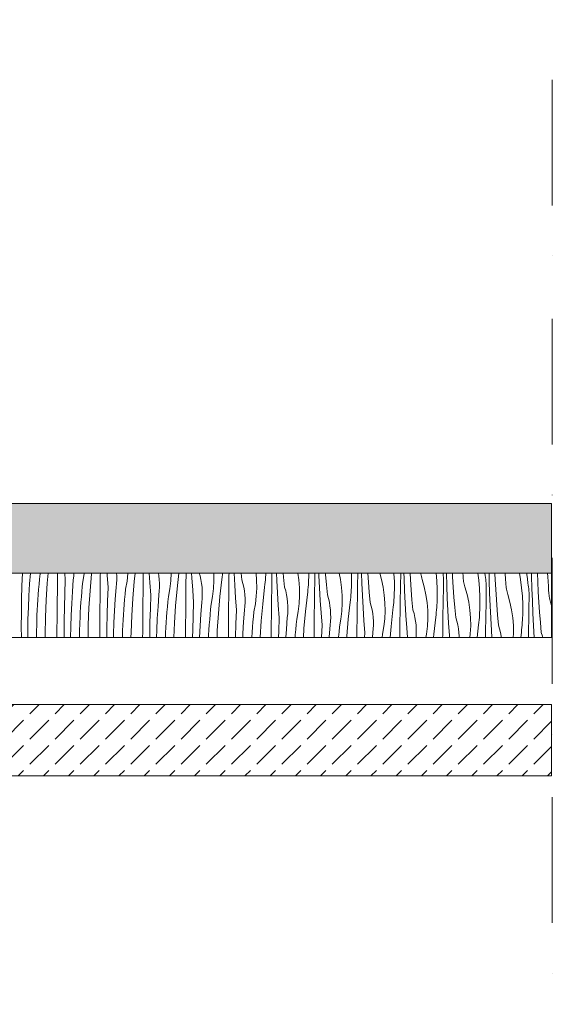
# Model space of a CAD drawing. Header units: millimetres. Extents: x -7814 to 55813, y 465 to 25965.
# Tile 30 of 112: x 18531 to 20025, y 20088 to 22848. Entities that reach past the tile are written whole.
import ezdxf

# ---------------------------------------------------------------- set-up
doc = ezdxf.new("R2010")
doc.units = ezdxf.units.MM
doc.linetypes.add('Dot & Dashed', pattern=[670.277762, 352.777767, -176.388884, 0, -141.111112])
doc.layers.add('2D Drafting - General2', color=251, linetype='Continuous', lineweight=15)
doc.layers.add('2D Drafting - General81', color=251, linetype='Continuous', lineweight=20)

# ---------------------------------------------------------------- blocks, each defined once
blk = doc.blocks.new('*X28')
at = {"layer": '2D Drafting - General81', "linetype": 'Continuous'}
for p, q in [((-80278.7, 69513.5), (-80277.4, 69549.2)), ((-80257.2, 69519), (-80255, 69549.2)), ((-80230.9, 69518.4), (-80229.5, 69532.8)), ((-80229.5, 69532.8), (-80228, 69547.2)), ((-80228, 69547.2), (-80227.6, 69549.2)), ((-80207.8, 69521.1), (-80205.3, 69549.2)), ((-80179.5, 69505), (-80179.2, 69544.3)), ((-80179.2, 69544.3), (-80179.1, 69549.2)), ((-80158.7, 69492.3), (-80157.2, 69530.5)), ((-80157.2, 69530.5), (-80158.6, 69549.2)), ((-80137.2, 69497.8), (-80134.7, 69530.8)), ((-80134.7, 69530.8), (-80133.5, 69541.4)), ((-80133.5, 69541.4), (-80133.1, 69549.2)), ((-80107.9, 69526.1), (-80104, 69547.9)), ((-80104, 69547.9), (-80103.8, 69549.2)), ((-80087.7, 69499.9), (-80083.5, 69547.6)), ((-80083.5, 69547.6), (-80083.3, 69549.2)), ((-80059.1, 69523.1), (-80058.9, 69544)), ((-80058.9, 69544), (-80058.8, 69549.2)), ((-80039.7, 69544.1), (-80040.1, 69549.2)), ((-80037.1, 69509.3), (-80039.7, 69544.1)), ((-80013.5, 69520.3), (-80012.9, 69531)), ((-80012.9, 69541.7), (-80013.4, 69549.2)), ((-80012.9, 69531), (-80012.9, 69541.7)), ((-79983.9, 69526.7), (-79981.4, 69548.7)), ((-79981.4, 69548.7), (-79981.3, 69549.2)), ((-79963.5, 69526.4), (-79960.9, 69549.2)), ((-79938.8, 69522.8), (-79938.6, 69543.7)), ((-79938.6, 69543.7), (-79938.5, 69549.2)), ((-79919.7, 69522.9), (-79921.4, 69549.2)), ((-79894.7, 69541.9), (-79896, 69549.2)), ((-79893.5, 69531.2), (-79894.7, 69541.9)), ((-79892.8, 69520.5), (-79893.5, 69531.2)), ((-79863.8, 69505.5), (-79861.3, 69527.6)), ((-79861.3, 69527.6), (-79860.2, 69549.2)), ((-79843.4, 69505.2), (-79838.4, 69549.2)), ((-79818.5, 69522.6), (-79818.2, 69543.5)), ((-79818.2, 69543.5), (-79818.2, 69549.2)), ((-79801.9, 69536.6), (-79802.6, 69549.2)), ((-79799.6, 69501.8), (-79801.9, 69536.6)), ((-79779, 69541.7), (-79781.2, 69549.2)), ((-79776.5, 69531.3), (-79779, 69541.7)), ((-79774.7, 69520.7), (-79776.5, 69531.3)), ((-79741.2, 69506.4), (-79740.1, 69528.5)), ((-79740.1, 69528.5), (-79740.5, 69549.2)), ((-79723.3, 69484.1), (-79718, 69531.6)), ((-79718, 69531.6), (-79717.2, 69538.4)), ((-79717.2, 69538.4), (-79716.5, 69545.2)), ((-79716.5, 69545.2), (-79716.1, 69549.2)), ((-79698.2, 69522.3), (-79697.9, 69543.2)), ((-79697.9, 69543.2), (-79697.8, 69549.2)), ((-79681.8, 69515.4), (-79683.8, 69549.2)), ((-79661.9, 69530.8), (-79663.7, 69549.2)), ((-79658.9, 69520.6), (-79661.9, 69530.8)), ((-79620.4, 69529.6), (-79622, 69549.2)), ((-79620.1, 69507.4), (-79620.4, 69529.6)), ((-79596.4, 69524.1), (-79595.8, 69530.9)), ((-79595.8, 69530.9), (-79595.2, 69537.8)), ((-79595.2, 69537.8), (-79594.8, 69544.6)), ((-79594.8, 69544.6), (-79594.5, 69549.2)), ((-79577.8, 69522), (-79577.5, 69542.9)), ((-79577.5, 69542.9), (-79577.3, 69549.2)), ((-79563.8, 69529.1), (-79564.8, 69549.2)), ((-79561.8, 69494.2), (-79563.8, 69529.1)), ((-79544.6, 69538.1), (-79545.5, 69549.2)), ((-79541.9, 69509.7), (-79544.6, 69538.1)), ((-79502.1, 69530.5), (-79504.9, 69549.2)), ((-79500.3, 69508.4), (-79502.1, 69530.5)), ((-79474.7, 69523.4), (-79474.4, 69530.3)), ((-79474.4, 69530.3), (-79474.1, 69537.2)), ((-79474.1, 69537.2), (-79473.9, 69544)), ((-79473.9, 69549.2), (-79473.9, 69544)), ((-79457.4, 69521.7), (-79457, 69542.6)), ((-79457, 69542.6), (-79456.9, 69549.2)), ((-79445.5, 69542.8), (-79445.7, 69549.2)), ((-79443.7, 69507.9), (-79445.5, 69542.8)), ((-79426.9, 69545.4), (-79427.2, 69549.2)), ((-79424.5, 69516.9), (-79426.9, 69545.4)), ((-79385.3, 69531.3), (-79389.1, 69549.2)), ((-79382.1, 69509.3), (-79385.3, 69531.3)), ((-79354, 69549.2), (-79353.9, 69546.4)), ((-79353.9, 69546.4), (-79353.8, 69522.9)), ((-79336.9, 69521.5), (-79336.5, 69542.3)), ((-79336.5, 69542.3), (-79336.4, 69549.2)), ((-79325.4, 69521.6), (-79326.5, 69549.2)), ((-79306.8, 69524.3), (-79308.6, 69549.2)), ((-79269.8, 69531.8), (-79274.8, 69549.2)), ((-79265.2, 69510.1), (-79269.8, 69531.8)), ((-79235, 69549.2), (-79234.9, 69548.7)), ((-79234.9, 69548.7), (-79233.8, 69525.2)), ((-79216.5, 69521.2), (-79216, 69542.1)), ((-79216, 69547.4), (-79216, 69549.2)), ((-79216, 69542.1), (-79216, 69547.4)), ((-79206.8, 69535.3), (-79207.2, 69549.2)), ((-79205.3, 69500.5), (-79206.8, 69535.3)), ((-79188.8, 69531.6), (-79189.8, 69549.2)), ((-79186.7, 69503.1), (-79188.8, 69531.6)), ((-79159.5, 69547.3), (-79159.8, 69549.2)), ((-79158.8, 69543.4), (-79159.5, 69547.3)), ((-79157.9, 69539.6), (-79158.8, 69543.4)), ((-79156.9, 69535.7), (-79157.9, 69539.6)), ((-79155.8, 69532), (-79156.9, 69535.7)), ((-79149.8, 69510.6), (-79155.8, 69532)), ((-79116.8, 69549.2), (-79114.8, 69527.5)), ((-79114.8, 69527.5), (-79113.8, 69504.1)), ((-79096.9, 69547.8), (-79097.1, 69549.2)), ((-79096.5, 69542.4), (-79096.9, 69547.8)), ((-79096.2, 69537), (-79096.5, 69542.4)), ((-79096, 69531.7), (-79096.2, 69537)), ((-79095.9, 69526.3), (-79096, 69531.7)), ((-79087.9, 69549.1), (-79087.9, 69549.2)), ((-79086.7, 69514.2), (-79087.9, 69549.1)), ((-79070.4, 69539), (-79070.9, 69549.2)), ((-79068.7, 69510.4), (-79070.4, 69539)), ((-79041, 69541.8), (-79041.5, 69549.2)), ((-79040.8, 69537.9), (-79041, 69541.8)), ((-79040.5, 69533.9), (-79040.8, 69537.9)), ((-79040.1, 69530), (-79040.5, 69533.9)), ((-79039.5, 69526.1), (-79040.1, 69530)), ((-78999.6, 69549.2), (-78996.9, 69529.8)), ((-78996.9, 69529.8), (-78994.8, 69506.4)), ((-78979.7, 69549.2), (-78979, 69542.6)), ((-78978.1, 69537.3), (-78979, 69542.6)), ((-78977.4, 69531.9), (-78978.1, 69537.3)), ((-78976.9, 69526.6), (-78977.4, 69531.9)), ((-78967.8, 69527.9), (-78968.3, 69549.2)), ((-78966.6, 69493), (-78967.8, 69527.9)), ((-78951.7, 69546.3), (-78951.8, 69549.2)), ((-78950.3, 69517.8), (-78951.7, 69546.3)), ((-78922.7, 69547.2), (-78922.8, 69549.2)), ((-78921.9, 69533.9), (-78922.7, 69547.2)), ((-78920.9, 69520.7), (-78921.9, 69533.9)), ((-78883.1, 69549.2), (-78880, 69531.9)), ((-78880, 69531.9), (-78876.8, 69508.6)), ((-78862.2, 69549.2), (-78861.8, 69545.8)), ((-78861.8, 69545.8), (-78860.2, 69533.6)), ((-78860.2, 69533.6), (-78858.9, 69521.4)), ((-78848.6, 69541.6), (-78848.7, 69549.2)), ((-78847.7, 69506.7), (-78848.6, 69541.6)), ((-78831.6, 69525.2), (-78832.5, 69549.2)), ((-78803.4, 69539.4), (-78803.8, 69549.2)), ((-78802.6, 69526.1), (-78803.4, 69539.4)), ((-80279.8, 69475.3), (-80278.7, 69513.5)), ((-80259.3, 69486), (-80257.2, 69519)), ((-80233.3, 69489.4), (-80232.2, 69503.9)), ((-80232.2, 69503.9), (-80230.9, 69518.4)), ((-80210.9, 69473.4), (-80207.8, 69521.1)), ((-80179.9, 69465.6), (-80179.5, 69505)), ((-80110.9, 69497.2), (-80109.5, 69511.6)), ((-80109.5, 69511.6), (-80107.9, 69526.1)), ((-80090.8, 69452.2), (-80087.7, 69499.9)), ((-80059.5, 69483.8), (-80059.1, 69523.1)), ((-80038.6, 69471.1), (-80037.1, 69509.3)), ((-80017.1, 69476.6), (-80014.6, 69509.6)), ((-80014.6, 69509.6), (-80013.5, 69520.3)), ((-79989.4, 69490.5), (-79987.9, 69504.9)), ((-79987.9, 69504.9), (-79983.9, 69526.7)), ((-79967.7, 69478.8), (-79963.5, 69526.4)), ((-79939.4, 69462.6), (-79939, 69502)), ((-79939, 69502), (-79938.8, 69522.8)), ((-79917.1, 69488.1), (-79919.7, 69522.9)), ((-79893.4, 69499.1), (-79892.8, 69509.8)), ((-79892.8, 69509.8), (-79892.8, 69520.5)), ((-79867.8, 69483.7), (-79863.8, 69505.5)), ((-79847.6, 69457.6), (-79843.4, 69505.2)), ((-79819, 69480.8), (-79818.8, 69501.7)), ((-79818.8, 69501.7), (-79818.5, 69522.6)), ((-79797, 69466.9), (-79799.6, 69501.8)), ((-79773.4, 69510.1), (-79774.7, 69520.7)), ((-79772.8, 69499.4), (-79773.4, 69510.1)), ((-79743.8, 69484.4), (-79741.2, 69506.4)), ((-79698.7, 69480.5), (-79698.4, 69501.4)), ((-79698.4, 69501.4), (-79698.2, 69522.3)), ((-79679.5, 69480.6), (-79681.8, 69515.4)), ((-79656.5, 69510.1), (-79658.9, 69520.6)), ((-79654.6, 69499.5), (-79656.5, 69510.1)), ((-79621.2, 69485.2), (-79620.1, 69507.4)), ((-79603.2, 69462.9), (-79597.9, 69510.4)), ((-79597.9, 69510.4), (-79597.1, 69517.2)), ((-79597.1, 69517.2), (-79596.4, 69524.1)), ((-79578.4, 69480.2), (-79578.1, 69501.1)), ((-79578.1, 69501.1), (-79577.8, 69522)), ((-79538.8, 69499.4), (-79541.9, 69509.7)), ((-79500, 69486.2), (-79500.3, 69508.4)), ((-79477, 69496.1), (-79476.3, 69502.9)), ((-79476.3, 69502.9), (-79475.7, 69509.7)), ((-79475.7, 69509.7), (-79475.2, 69516.6)), ((-79475.2, 69516.6), (-79474.7, 69523.4)), ((-79458, 69479.9), (-79457.7, 69500.8)), ((-79457.7, 69500.8), (-79457.4, 69521.7)), ((-79441.7, 69473.1), (-79443.7, 69507.9)), ((-79421.8, 69488.5), (-79424.5, 69516.9)), ((-79380.3, 69487.2), (-79382.1, 69509.3)), ((-79355.1, 69495.4), (-79354.7, 69502.3)), ((-79354.7, 69502.3), (-79354.3, 69509.1)), ((-79354.3, 69509.1), (-79354, 69516)), ((-79354, 69516), (-79353.8, 69522.9)), ((-79337.7, 69479.7), (-79337.3, 69500.6)), ((-79337.3, 69500.6), (-79336.9, 69521.5)), ((-79323.7, 69486.8), (-79325.4, 69521.6)), ((-79304.4, 69495.8), (-79306.8, 69524.3)), ((-79262, 69488.1), (-79265.2, 69510.1)), ((-79234, 69494.8), (-79233.8, 69501.7)), ((-79233.8, 69525.2), (-79233.8, 69501.7)), ((-79217.2, 69479.4), (-79216.9, 69500.3)), ((-79216.9, 69500.3), (-79216.5, 69521.2)), ((-79203.6, 69465.6), (-79205.3, 69500.5)), ((-79184.4, 69474.6), (-79186.7, 69503.1)), ((-79145.1, 69488.9), (-79149.8, 69510.6)), ((-79113.8, 69504.1), (-79113.7, 69480.5)), ((-79096.8, 69479.1), (-79096.4, 69500)), ((-79096.4, 69500), (-79096, 69520.9)), ((-79096, 69520.9), (-79095.9, 69526.3)), ((-79085.3, 69479.3), (-79086.7, 69514.2)), ((-79066.7, 69481.9), (-79068.7, 69510.4)), ((-79038.7, 69522.2), (-79039.5, 69526.1)), ((-79037.9, 69518.4), (-79038.7, 69522.2)), ((-79036.9, 69514.6), (-79037.9, 69518.4)), ((-79035.7, 69510.8), (-79036.9, 69514.6)), ((-79029.7, 69489.4), (-79035.7, 69510.8)), ((-78994.8, 69506.4), (-78993.7, 69482.9)), ((-78976.4, 69521.2), (-78976.9, 69526.6)), ((-78976.1, 69515.9), (-78976.4, 69521.2)), ((-78975.9, 69510.5), (-78976.1, 69515.9)), ((-78975.8, 69505.1), (-78975.9, 69510.5)), ((-78975.9, 69499.7), (-78975.8, 69505.1)), ((-78948.6, 69489.3), (-78950.3, 69517.8)), ((-78920.8, 69516.7), (-78920.9, 69520.7)), ((-78920.4, 69512.8), (-78920.8, 69516.7)), ((-78920, 69508.9), (-78920.4, 69512.8)), ((-78919.4, 69504.9), (-78920, 69508.9)), ((-78918.7, 69501.1), (-78919.4, 69504.9)), ((-78917.8, 69497.2), (-78918.7, 69501.1)), ((-78876.8, 69508.6), (-78874.7, 69485.2)), ((-78858.1, 69516.1), (-78858.9, 69521.4)), ((-78857.4, 69510.8), (-78858.1, 69516.1)), ((-78856.8, 69505.4), (-78857.4, 69510.8)), ((-78856.4, 69500.1), (-78856.8, 69505.4)), ((-78856, 69494.7), (-78856.4, 69500.1)), ((-78846.6, 69471.8), (-78847.7, 69506.7)), ((-78830.3, 69496.6), (-78831.6, 69525.2)), ((-78801.8, 69512.8), (-78802.6, 69526.1)), ((-78800.9, 69499.5), (-78801.8, 69512.8)), ((-80280.4, 69437.2), (-80279.8, 69475.3)), ((-80260.8, 69453), (-80259.3, 69486)), ((-80235.2, 69460.5), (-80234.3, 69475)), ((-80234.3, 69475), (-80233.3, 69489.4)), ((-80212.8, 69425.6), (-80210.9, 69473.4)), ((-80159.7, 69454.2), (-80158.7, 69492.3)), ((-80139.2, 69464.8), (-80137.2, 69497.8)), ((-80113.3, 69468.3), (-80112.1, 69482.7)), ((-80112.1, 69482.7), (-80110.9, 69497.2)), ((-80059.8, 69444.4), (-80059.5, 69483.8)), ((-80019.1, 69443.7), (-80017.1, 69476.6)), ((-79992.1, 69461.6), (-79990.8, 69476)), ((-79990.8, 69476), (-79989.4, 69490.5)), ((-79970.7, 69431.1), (-79967.7, 69478.8)), ((-79918.5, 69450), (-79917.1, 69488.1)), ((-79897, 69455.5), (-79894.6, 69488.4)), ((-79894.6, 69488.4), (-79893.4, 69499.1)), ((-79869.3, 69469.3), (-79867.8, 69483.7)), ((-79819.3, 69441.4), (-79819, 69480.8)), ((-79774.5, 69467.3), (-79773.3, 69477.9)), ((-79773.3, 69477.9), (-79772.7, 69488.6)), ((-79772.7, 69488.6), (-79772.8, 69499.4)), ((-79747.7, 69462.5), (-79743.8, 69484.4)), ((-79727.5, 69436.4), (-79723.3, 69484.1)), ((-79698.9, 69459.6), (-79698.7, 69480.5)), ((-79676.9, 69445.8), (-79679.5, 69480.6)), ((-79653.4, 69488.9), (-79654.6, 69499.5)), ((-79652.7, 69478.2), (-79653.4, 69488.9)), ((-79652.7, 69467.5), (-79652.7, 69478.2)), ((-79623.7, 69463.2), (-79621.2, 69485.2)), ((-79578.6, 69459.3), (-79578.4, 69480.2)), ((-79559.5, 69459.4), (-79561.8, 69494.2)), ((-79536.4, 69488.9), (-79538.8, 69499.4)), ((-79534.5, 69478.4), (-79536.4, 69488.9)), ((-79533.3, 69467.7), (-79534.5, 69478.4)), ((-79501.1, 69464.1), (-79500, 69486.2)), ((-79483.2, 69441.7), (-79477.8, 69489.2)), ((-79477.8, 69489.2), (-79477, 69496.1)), ((-79458.3, 69459.1), (-79458, 69479.9)), ((-79439.4, 69438.2), (-79441.7, 69473.1)), ((-79418.8, 69478.2), (-79421.8, 69488.5)), ((-79416.3, 69467.8), (-79418.8, 69478.2)), ((-79379.9, 69465), (-79380.3, 69487.2)), ((-79357.8, 69468.1), (-79357, 69474.9)), ((-79357, 69474.9), (-79356.3, 69481.7)), ((-79356.3, 69481.7), (-79355.6, 69488.6)), ((-79355.6, 69488.6), (-79355.1, 69495.4)), ((-79338, 69458.8), (-79337.7, 69479.7)), ((-79321.6, 69451.9), (-79323.7, 69486.8)), ((-79301.7, 69467.3), (-79304.4, 69495.8)), ((-79260.2, 69466), (-79262, 69488.1)), ((-79235.6, 69467.4), (-79235, 69474.2)), ((-79235, 69474.2), (-79234.6, 69481.1)), ((-79234.6, 69481.1), (-79234.2, 69488)), ((-79234.2, 69488), (-79234, 69494.8)), ((-79217.6, 69458.5), (-79217.2, 69479.4)), ((-79181.7, 69446.2), (-79184.4, 69474.6)), ((-79141.9, 69467), (-79145.1, 69488.9)), ((-79114.2, 69466.8), (-79113.9, 69473.7)), ((-79113.9, 69473.7), (-79113.7, 69480.5)), ((-79097.2, 69458.2), (-79096.8, 69479.1)), ((-79083.5, 69444.4), (-79085.3, 69479.3)), ((-79064.3, 69453.4), (-79066.7, 69481.9)), ((-79025.1, 69467.8), (-79029.7, 69489.4)), ((-78993.7, 69482.9), (-78993.6, 69459.4)), ((-78976.7, 69457.9), (-78976.3, 69478.8)), ((-78976.3, 69478.8), (-78975.9, 69499.7)), ((-78965.2, 69458.1), (-78966.6, 69493)), ((-78946.6, 69460.7), (-78948.6, 69489.3)), ((-78916.8, 69493.4), (-78917.8, 69497.2)), ((-78915.7, 69489.6), (-78916.8, 69493.4)), ((-78909.6, 69468.3), (-78915.7, 69489.6)), ((-78874.7, 69485.2), (-78873.6, 69461.7)), ((-78856.3, 69457.7), (-78855.8, 69478.5)), ((-78855.8, 69489.3), (-78856, 69494.7)), ((-78855.8, 69483.9), (-78855.8, 69489.3)), ((-78855.8, 69478.5), (-78855.8, 69483.9)), ((-78828.6, 69468.1), (-78830.3, 69496.6)), ((-78800.7, 69495.5), (-78800.9, 69499.5)), ((-78800.4, 69491.6), (-78800.7, 69495.5)), ((-78799.9, 69487.7), (-78800.4, 69491.6)), ((-78799.3, 69483.8), (-78799.9, 69487.7)), ((-78798.6, 69479.9), (-78799.3, 69483.8)), ((-78797.7, 69476), (-78798.6, 69479.9)), ((-78796.7, 69472.2), (-78797.7, 69476)), ((-80261.9, 69420), (-80260.8, 69453)), ((-80236.6, 69431.5), (-80235.9, 69446)), ((-80235.9, 69446), (-80235.2, 69460.5)), ((-80180.2, 69426.3), (-80179.9, 69465.6)), ((-80160.3, 69416), (-80159.7, 69454.2)), ((-80140.8, 69431.8), (-80139.2, 69464.8)), ((-80115.1, 69439.3), (-80114.3, 69453.8)), ((-80114.3, 69453.8), (-80113.3, 69468.3)), ((-80092.8, 69404.4), (-80090.8, 69452.2)), ((-80039.6, 69433), (-80038.6, 69471.1)), ((-79994.2, 69432.6), (-79993.2, 69447.1)), ((-79993.2, 69447.1), (-79992.1, 69461.6)), ((-79939.7, 69423.3), (-79939.4, 69462.6)), ((-79919.6, 69411.8), (-79918.5, 69450)), ((-79899.1, 69422.5), (-79897, 69455.5)), ((-79872, 69440.4), (-79870.7, 69454.8)), ((-79870.7, 69454.8), (-79869.3, 69469.3)), ((-79850.7, 69409.9), (-79847.6, 69457.6)), ((-79798.5, 69428.8), (-79797, 69466.9)), ((-79777, 69434.3), (-79774.5, 69467.3)), ((-79750.7, 69433.7), (-79749.3, 69448.1)), ((-79749.3, 69448.1), (-79747.7, 69462.5)), ((-79699.2, 69420.3), (-79698.9, 69459.6)), ((-79678.4, 69407.6), (-79676.9, 69445.8)), ((-79656.9, 69413.1), (-79654.4, 69446.1)), ((-79654.4, 69446.1), (-79653.3, 69456.8)), ((-79653.3, 69456.8), (-79652.7, 69467.5)), ((-79627.7, 69441.4), (-79623.7, 69463.2)), ((-79607.5, 69415.3), (-79603.2, 69462.9)), ((-79578.8, 69438.4), (-79578.6, 69459.3)), ((-79556.9, 69424.6), (-79559.5, 69459.4)), ((-79532.6, 69457), (-79533.3, 69467.7)), ((-79533.2, 69435.6), (-79532.6, 69446.3)), ((-79532.6, 69446.3), (-79532.6, 69457)), ((-79503.6, 69442), (-79501.1, 69464.1)), ((-79458.6, 69438.2), (-79458.3, 69459.1)), ((-79414.5, 69457.2), (-79416.3, 69467.8)), ((-79413.2, 69446.5), (-79414.5, 69457.2)), ((-79412.6, 69435.8), (-79413.2, 69446.5)), ((-79381, 69442.9), (-79379.9, 69465)), ((-79363.1, 69420.5), (-79357.8, 69468.1)), ((-79338.2, 69437.9), (-79338, 69458.8)), ((-79319.3, 69417.1), (-79321.6, 69451.9)), ((-79298.7, 69457), (-79301.7, 69467.3)), ((-79296.3, 69446.6), (-79298.7, 69457)), ((-79294.4, 69436), (-79296.3, 69446.6)), ((-79259.9, 69443.9), (-79260.2, 69466)), ((-79243, 69399.4), (-79237.7, 69446.9)), ((-79237.7, 69446.9), (-79236.9, 69453.7)), ((-79236.9, 69453.7), (-79236.2, 69460.6)), ((-79236.2, 69460.6), (-79235.6, 69467.4)), ((-79217.9, 69437.6), (-79217.6, 69458.5)), ((-79201.6, 69430.7), (-79203.6, 69465.6)), ((-79178.6, 69435.9), (-79181.7, 69446.2)), ((-79140.1, 69444.9), (-79141.9, 69467)), ((-79139.8, 69422.7), (-79140.1, 69444.9)), ((-79116.1, 69439.4), (-79115.5, 69446.2)), ((-79115.5, 69446.2), (-79115, 69453.1)), ((-79115, 69453.1), (-79114.5, 69459.9)), ((-79114.5, 69459.9), (-79114.2, 69466.8)), ((-79097.5, 69437.3), (-79097.2, 69458.2)), ((-79061.6, 69425), (-79064.3, 69453.4)), ((-79021.9, 69445.8), (-79025.1, 69467.8)), ((-79020.1, 69423.7), (-79021.9, 69445.8)), ((-78994.5, 69438.8), (-78994.1, 69445.6)), ((-78994.1, 69445.6), (-78993.8, 69452.5)), ((-78993.8, 69452.5), (-78993.6, 69459.4)), ((-78977.1, 69437), (-78976.7, 69457.9)), ((-78963.5, 69423.2), (-78965.2, 69458.1)), ((-78944.2, 69432.3), (-78946.6, 69460.7)), ((-78905, 69446.6), (-78909.6, 69468.3)), ((-78901.8, 69424.6), (-78905, 69446.6)), ((-78873.6, 69461.7), (-78873.6, 69438.2)), ((-78856.7, 69436.8), (-78856.3, 69457.7)), ((-78845.1, 69436.9), (-78846.6, 69471.8)), ((-78826.5, 69439.6), (-78828.6, 69468.1)), ((-78795.6, 69468.4), (-78796.7, 69472.2)), ((-78792.9, 69458.8), (-78795.6, 69468.4)), ((-80280.6, 69399), (-80280.4, 69437.2)), ((-80262.6, 69386.9), (-80261.9, 69420)), ((-80237.3, 69407.4), (-80236.6, 69431.5)), ((-80213.7, 69377.8), (-80212.8, 69425.6)), ((-80180.5, 69386.9), (-80180.2, 69426.3)), ((-80141.9, 69398.8), (-80140.8, 69431.8)), ((-80116.5, 69410.3), (-80115.9, 69424.8)), ((-80115.9, 69424.8), (-80115.1, 69439.3)), ((-80060.1, 69405.1), (-80059.8, 69444.4)), ((-80040.3, 69394.9), (-80039.6, 69433)), ((-80020.7, 69410.7), (-80019.1, 69443.7)), ((-79995.8, 69403.6), (-79995.1, 69418.1)), ((-79995.1, 69418.1), (-79994.2, 69432.6)), ((-79972.7, 69383.3), (-79970.7, 69431.1)), ((-79940, 69383.9), (-79939.7, 69423.3)), ((-79900.6, 69389.5), (-79899.1, 69422.5)), ((-79874.1, 69411.4), (-79873.1, 69425.9)), ((-79873.1, 69425.9), (-79872, 69440.4)), ((-79819.7, 69402.1), (-79819.3, 69441.4)), ((-79799.5, 69390.7), (-79798.5, 69428.8)), ((-79779, 69401.3), (-79777, 69434.3)), ((-79753.1, 69404.8), (-79751.9, 69419.2)), ((-79751.9, 69419.2), (-79750.7, 69433.7)), ((-79730.6, 69388.7), (-79727.5, 69436.4)), ((-79699.6, 69380.9), (-79699.2, 69420.3)), ((-79630.6, 69412.5), (-79629.2, 69426.9)), ((-79629.2, 69426.9), (-79627.7, 69441.4)), ((-79579.2, 69399.1), (-79578.8, 69438.4)), ((-79558.3, 69386.5), (-79556.9, 69424.6)), ((-79536.8, 69392), (-79534.4, 69424.9)), ((-79534.4, 69424.9), (-79533.2, 69435.6)), ((-79509.1, 69405.8), (-79507.6, 69420.2)), ((-79507.6, 69420.2), (-79503.6, 69442)), ((-79487.4, 69394.1), (-79483.2, 69441.7)), ((-79459.1, 69377.9), (-79458.8, 69417.3)), ((-79458.8, 69417.3), (-79458.6, 69438.2)), ((-79436.8, 69403.4), (-79439.4, 69438.2)), ((-79413.1, 69414.4), (-79412.5, 69425.1)), ((-79412.5, 69425.1), (-79412.6, 69435.8)), ((-79387.5, 69399), (-79383.6, 69420.8)), ((-79383.6, 69420.8), (-79381, 69442.9)), ((-79367.3, 69372.9), (-79363.1, 69420.5)), ((-79338.5, 69417), (-79338.2, 69437.9)), ((-79293.2, 69425.4), (-79294.4, 69436)), ((-79292.5, 69414.7), (-79293.2, 69425.4)), ((-79263.5, 69399.7), (-79261, 69421.7)), ((-79261, 69421.7), (-79259.9, 69443.9)), ((-79218.2, 69416.7), (-79217.9, 69437.6)), ((-79199.3, 69395.9), (-79201.6, 69430.7)), ((-79176.2, 69425.4), (-79178.6, 69435.9)), ((-79174.3, 69414.9), (-79176.2, 69425.4)), ((-79140.9, 69400.5), (-79139.8, 69422.7)), ((-79123, 69378.2), (-79117.6, 69425.7)), ((-79117.6, 69425.7), (-79116.8, 69432.6)), ((-79116.8, 69432.6), (-79116.1, 69439.4)), ((-79097.8, 69416.4), (-79097.5, 69437.3)), ((-79081.5, 69409.6), (-79083.5, 69444.4)), ((-79058.6, 69414.7), (-79061.6, 69425)), ((-79019.7, 69401.5), (-79020.1, 69423.7)), ((-78996.8, 69411.4), (-78996.1, 69418.2)), ((-78996.1, 69418.2), (-78995.4, 69425.1)), ((-78995.4, 69425.1), (-78994.9, 69431.9)), ((-78994.9, 69431.9), (-78994.5, 69438.8)), ((-78977.5, 69416.2), (-78977.1, 69437)), ((-78961.4, 69388.4), (-78963.5, 69423.2)), ((-78941.5, 69403.8), (-78944.2, 69432.3)), ((-78900, 69402.5), (-78901.8, 69424.6)), ((-78874.8, 69410.7), (-78874.4, 69417.6)), ((-78874.4, 69417.6), (-78874, 69424.5)), ((-78874, 69424.5), (-78873.8, 69431.3)), ((-78873.8, 69431.3), (-78873.6, 69438.2)), ((-78857, 69415.9), (-78856.7, 69436.8)), ((-78843.4, 69402.1), (-78845.1, 69436.9)), ((-78824.2, 69411.1), (-78826.5, 69439.6)), ((-80280.5, 69369.2), (-80280.6, 69399)), ((-80237.7, 69383.2), (-80237.3, 69407.4)), ((-80160.6, 69377.9), (-80160.3, 69416)), ((-80142.5, 69369.2), (-80141.9, 69398.8)), ((-80117.2, 69386.2), (-80116.5, 69410.3)), ((-80093.4, 69369.2), (-80092.8, 69404.4)), ((-80060.4, 69369.2), (-80060.1, 69405.1)), ((-80040.4, 69369.2), (-80040.3, 69394.9)), ((-80021.8, 69377.6), (-80020.7, 69410.7)), ((-79996.4, 69389.1), (-79995.8, 69403.6)), ((-79920.2, 69373.7), (-79919.6, 69411.8)), ((-79875.7, 69382.5), (-79875, 69397)), ((-79875, 69397), (-79874.1, 69411.4)), ((-79852.3, 69369.2), (-79850.7, 69409.9)), ((-79819.9, 69369.2), (-79819.7, 69402.1)), ((-79799.8, 69369.2), (-79799.5, 69390.7)), ((-79780.5, 69369.2), (-79779, 69401.3)), ((-79754.9, 69375.8), (-79754.1, 69390.3)), ((-79754.1, 69390.3), (-79753.1, 69404.8)), ((-79679.4, 69369.5), (-79678.4, 69407.6)), ((-79658.9, 69380.2), (-79656.9, 69413.1)), ((-79633, 69383.6), (-79631.9, 69398)), ((-79631.9, 69398), (-79630.6, 69412.5)), ((-79610.4, 69369.2), (-79607.5, 69415.3)), ((-79579.4, 69369.2), (-79579.2, 69399.1)), ((-79538.2, 69369.2), (-79536.8, 69392)), ((-79511.8, 69376.9), (-79510.5, 69391.3)), ((-79510.5, 69391.3), (-79509.1, 69405.8)), ((-79489, 69369.2), (-79487.4, 69394.1)), ((-79438.1, 69369.2), (-79436.8, 69403.4)), ((-79416.8, 69370.8), (-79414.3, 69403.7)), ((-79414.3, 69403.7), (-79413.1, 69414.4)), ((-79389.1, 69384.6), (-79387.5, 69399)), ((-79338.9, 69369.2), (-79338.7, 69396.1)), ((-79338.7, 69396.1), (-79338.5, 69417)), ((-79316.7, 69382.3), (-79319.3, 69417.1)), ((-79294.2, 69382.6), (-79293.1, 69393.2)), ((-79293.1, 69393.2), (-79292.5, 69403.9)), ((-79292.5, 69403.9), (-79292.5, 69414.7)), ((-79267.5, 69377.9), (-79263.5, 69399.7)), ((-79245.7, 69369.2), (-79243, 69399.4)), ((-79218.6, 69374.9), (-79218.4, 69395.8)), ((-79218.4, 69395.8), (-79218.2, 69416.7)), ((-79197.3, 69369.2), (-79199.3, 69395.9)), ((-79173.1, 69404.2), (-79174.3, 69414.9)), ((-79172.4, 69393.5), (-79173.1, 69404.2)), ((-79172.4, 69382.8), (-79172.4, 69393.5)), ((-79143.4, 69378.5), (-79140.9, 69400.5)), ((-79098.3, 69374.6), (-79098.1, 69395.5)), ((-79098.1, 69395.5), (-79097.8, 69416.4)), ((-79079.2, 69374.7), (-79081.5, 69409.6)), ((-79056.1, 69404.3), (-79058.6, 69414.7)), ((-79054.3, 69393.7), (-79056.1, 69404.3)), ((-79053, 69383), (-79054.3, 69393.7)), ((-79020.8, 69379.4), (-79019.7, 69401.5)), ((-79001.5, 69369.2), (-78997.6, 69404.6)), ((-78997.6, 69404.6), (-78996.8, 69411.4)), ((-78978, 69374.4), (-78977.8, 69395.3)), ((-78977.8, 69395.3), (-78977.5, 69416.2)), ((-78938.5, 69393.5), (-78941.5, 69403.8)), ((-78936, 69383.1), (-78938.5, 69393.5)), ((-78899.7, 69380.4), (-78900, 69402.5)), ((-78877.5, 69383.4), (-78876.7, 69390.2)), ((-78876.7, 69390.2), (-78876, 69397)), ((-78876, 69397), (-78875.4, 69403.9)), ((-78875.4, 69403.9), (-78874.8, 69410.7)), ((-78857.7, 69374.1), (-78857.4, 69395)), ((-78857.4, 69395), (-78857, 69415.9)), ((-78841.5, 69369.2), (-78843.4, 69402.1)), ((-78821.5, 69382.6), (-78824.2, 69411.1)), ((-80262.7, 69369.2), (-80262.6, 69386.9)), ((-80237.7, 69369.2), (-80237.7, 69383.2)), ((-80213.6, 69369.2), (-80213.7, 69377.8)), ((-80180.6, 69369.2), (-80180.5, 69386.9)), ((-80160.5, 69369.2), (-80160.6, 69377.9)), ((-80117.5, 69369.2), (-80117.2, 69386.2)), ((-80022, 69369.2), (-80021.8, 69377.6)), ((-79997, 69369.2), (-79996.4, 69389.1)), ((-79972.9, 69369.2), (-79972.7, 69383.3)), ((-79940.2, 69369.2), (-79940, 69383.9)), ((-79920.2, 69369.2), (-79920.2, 69373.7)), ((-79901.3, 69369.2), (-79900.6, 69389.5)), ((-79876.3, 69369.2), (-79875.7, 69382.5)), ((-79755.3, 69369.2), (-79754.9, 69375.8)), ((-79731.4, 69369.2), (-79730.6, 69388.7)), ((-79699.7, 69369.2), (-79699.6, 69380.9)), ((-79679.4, 69369.2), (-79679.4, 69369.5)), ((-79659.4, 69369.2), (-79658.9, 69380.2)), ((-79634, 69369.2), (-79633, 69383.6)), ((-79558.8, 69369.2), (-79558.3, 69386.5)), ((-79512.4, 69369.2), (-79511.8, 69376.9)), ((-79459.2, 69369.2), (-79459.1, 69377.9)), ((-79416.9, 69369.2), (-79416.8, 69370.8)), ((-79390.5, 69369.2), (-79390.4, 69370.2)), ((-79390.4, 69370.2), (-79389.1, 69384.6)), ((-79367.6, 69369.2), (-79367.3, 69372.9)), ((-79317.2, 69369.2), (-79316.7, 69382.3)), ((-79295.2, 69369.2), (-79294.2, 69382.6)), ((-79268.4, 69369.2), (-79267.5, 69377.9)), ((-79218.7, 69369.2), (-79218.6, 69374.9)), ((-79173.3, 69369.2), (-79173, 69372.1)), ((-79173, 69372.1), (-79172.4, 69382.8)), ((-79145.1, 69369.2), (-79143.4, 69378.5)), ((-79123.8, 69369.2), (-79123, 69378.2)), ((-79098.4, 69369.2), (-79098.3, 69374.6)), ((-79078.8, 69369.2), (-79079.2, 69374.7)), ((-79052.4, 69372.3), (-79053, 69383)), ((-79052.4, 69369.2), (-79052.4, 69372.3)), ((-79022, 69369.2), (-79020.8, 69379.4)), ((-78978.1, 69369.2), (-78978, 69374.4)), ((-78960.2, 69369.2), (-78961.4, 69388.4)), ((-78934.2, 69372.5), (-78936, 69383.1)), ((-78933.8, 69369.2), (-78934.2, 69372.5)), ((-78900.2, 69369.2), (-78899.7, 69380.4)), ((-78879.1, 69369.2), (-78877.5, 69383.4)), ((-78857.8, 69369.2), (-78857.7, 69374.1)), ((-78818.4, 69372.4), (-78821.5, 69382.6)), ((-78817.7, 69369.2), (-78818.4, 69372.4))]:
    blk.add_line(p, q, dxfattribs=at)
blk = doc.blocks.new('Wype_nienie_28')
at = {"layer": '2D Drafting - General2', "linetype": 'Continuous'}
for p, q in [((-78792.9, 69549.2), (-95828.4, 69549.2)), ((-78792.9, 69369.2), (-78792.9, 69549.2)), ((-95828.4, 69369.2), (-78792.9, 69369.2))]:
    blk.add_line(p, q, dxfattribs=at)
at = {"layer": '2D Drafting - General81', "linetype": 'Continuous'}
blk.add_blockref('*X28', (0, 0), dxfattribs=at)

msp = doc.modelspace()

# ---------------------------------------------------------------- hatches: boundary and pattern name
at = {"layer": '2D Drafting - General81', "linetype": 'Continuous'}
h = msp.add_hatch(dxfattribs=at)
h.set_pattern_fill('SOLID___DASHED', color=256, style=0, pattern_type=2)
h.set_pattern_definition([(45, (98815.82, -48252.71), (-70.71068, 70.71068), []), (45, (98780.46, -48217.35), (-70.71068, 70.71068), [75, -25])])
h.paths.add_polyline_path([(20022.95, 21296.52), (20022.95, 21492.07), (2987.96, 21492.07), (2987.38, 21296.52)], flags=0)
h = msp.add_hatch(dxfattribs=at)
h.set_pattern_fill('BETON', color=256, style=0, pattern_type=2)
h.set_pattern_definition([(45, (98815.82, -48252.71), (-70.71068, 70.71068), [75, -25]), (45, (98815.82, -48182), (-70.71068, 70.71068), [75, -25])])
h.paths.add_polyline_path([(16872.94, 20728.1), (16872.94, 20928.1), (20023.16, 20928.1), (20023.16, 20728.1)], flags=0)

# ---------------------------------------------------------------- linework, layer by layer
at = {"layer": '2D Drafting - General2', "linetype": 'Dot & Dashed'}
msp.add_line((20025.2, 6238.2), (20025.2, 22848.18), dxfattribs=at)
at = {"layer": '2D Drafting - General2', "linetype": 'Continuous', "flags": 128}
for points in [[(20022.95, 21296.52), (20022.95, 21492.07), (2987.96, 21492.07), (2987.38, 21296.52)], [(16872.94, 20728.1), (16872.94, 20928.1), (20023.16, 20928.1), (20023.16, 20728.1)]]:
    msp.add_lwpolyline(points, close=True, dxfattribs=at)

# ---------------------------------------------------------------- block references
at = {"layer": '2D Drafting - General81', "linetype": 'Continuous'}
msp.add_blockref('Wype_nienie_28', (98815.82, -48252.71), dxfattribs=at)

doc.saveas('drawing.dxf')
